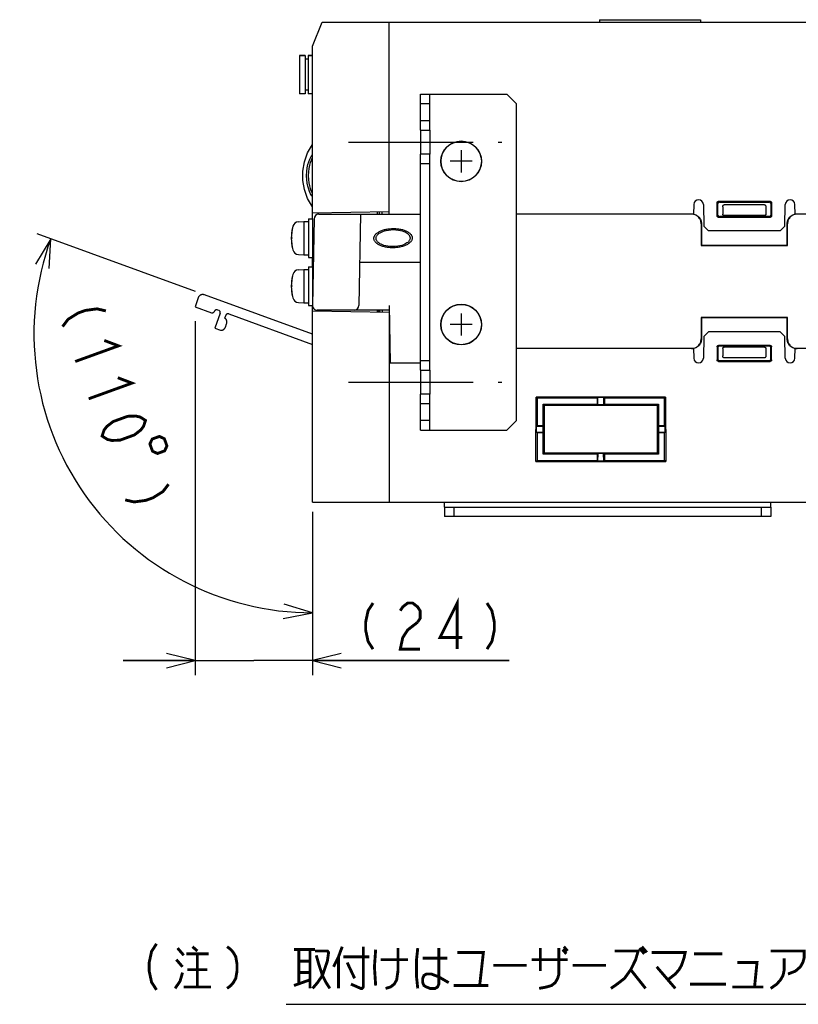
# Model space of a CAD drawing. Extents: x 82 to 1223, y 50 to 823.
# Tile 14 of 35: x 937 to 1099, y 117 to 322. Entities that reach past the tile are written whole.
import ezdxf

# ---------------------------------------------------------------- set-up
doc = ezdxf.new("R2010")
doc.units = 0
doc.header["$LTSCALE"] = 69.3
for name, pattern in [('CENTER', [0.6, 0.375, -0.075, 0.075, -0.075]), ('HIDDEN', [0.2, 0.1, -0.1]), ('PHANTOM', [0.8, 0.45, -0.05, 0.1, -0.05, 0.1, -0.05])]:
    doc.linetypes.add(name, pattern=pattern)
doc.layers.get('0').update_dxf_attribs({"linetype": 'CONTINUOUS'})
for name, color, linetype in [('ALL_AXIS', 7, 'CONTINUOUS'), ('ALL_CURVE', 7, 'CONTINUOUS'), ('ALL_DIM', 7, 'CONTINUOUS'), ('ALL_FEATURES', 7, 'CONTINUOUS'), ('ALL_NOTE', 7, 'CONTINUOUS'), ('DEFAULT_2', 8, 'HIDDEN')]:
    doc.layers.add(name, color=color, linetype=linetype)
doc.dimstyles.get("Standard").update_dxf_attribs({"dimtxt": 2.5, "dimasz": 2.5, "dimexe": 1.25, "dimexo": 0.625, "dimtad": 1, "dimcen": 2.5, "dimazin": 3, "dimtfac": 1, "dimtmove": 0, "dimatfit": 3})

# ---------------------------------------------------------------- blocks, each defined once
blk = doc.blocks.new('*D25')
at = {"layer": 'ALL_DIM', "color": 2, "linetype": 'CONTINUOUS'}
for p, q in [((973.28, 265.11), (940.28, 277.12)), ((997.62, 218.96), (997.62, 195.22))]:
    blk.add_line(p, q, dxfattribs=at)
for points in [[(942.78, 269.92), (943.1, 276.09), (939.91, 270.8)], [(991.56, 197.04), (997.62, 198.22), (991.71, 200.03)]]:
    blk.add_lwpolyline(points, dxfattribs=at)
for start, end in [(160, 215), (215, 270)]:
    blk.add_arc((997.62, 256.25), 58.02, start, end, dxfattribs=at)
blk = doc.blocks.new('_OPEN')
at = {"color": 0, "linetype": 'BYBLOCK'}
for p, q in [((0, 0), (-1, 0.25)), ((-1, -0.25), (0, 0)), ((-1, 0), (0, 0))]:
    blk.add_line(p, q, dxfattribs=at)
blk = doc.blocks.new('*D26')
at = {"layer": 'ALL_DIM', "color": 2, "linetype": 'CONTINUOUS'}
for p, q in [((973.2, 258.94), (973.2, 185.25)), ((997.62, 219.25), (997.62, 185.25)), ((973.2, 188.25), (958.2, 188.25)), ((958.2, 188.25), (985.41, 188.25)), ((1038.64, 188.25), (985.41, 188.25)), ((997.62, 188.25), (1038.64, 188.25))]:
    blk.add_line(p, q, dxfattribs=at)
at = {"layer": 'ALL_DIM', "color": 2, "linetype": 'CONTINUOUS', "xscale": 6, "yscale": 6, "zscale": 6}
blk.add_blockref('_OPEN', (973.2, 188.25), dxfattribs=at)
at = {"layer": 'ALL_DIM', "color": 2, "linetype": 'CONTINUOUS', "xscale": 6, "yscale": 6, "zscale": 6, "rotation": 180}
blk.add_blockref('_OPEN', (997.62, 188.25), dxfattribs=at)

msp = doc.modelspace()

# ---------------------------------------------------------------- linework, layer by layer
at = {"color": 7, "linetype": 'CONTINUOUS'}
msp.add_line((1011.387, 261.25), (1011.387, 260.81), dxfattribs=at)
at = {"color": 2, "linetype": 'CONTINUOUS'}
msp.add_line((992.186, 116.673), (1220.662, 116.673), dxfattribs=at)
at = {"layer": 'ALL_AXIS', "color": 7, "linetype": 'CONTINUOUS'}
for p, q in [((994.925, 314.3), (994.925, 306.3)), ((994.925, 314.3), (996.125, 314.3)), ((996.725, 314.3), (997.625, 314.3)), ((1022.125, 298.75), (1022.125, 293.75)), ((1077.055, 281.25), (1040.125, 281.25)), ((994.706, 279.652), (995.825, 279.75)), ((995.825, 279.75), (995.825, 272.75)), ((995.825, 279.75), (996.825, 279.75)), ((996.825, 280.25), (996.825, 272.25)), ((996.825, 280.25), (997.625, 280.25)), ((997.625, 280.25), (997.625, 272.25)), ((997.625, 278.022), (997.918, 278.022)), ((994.706, 272.848), (995.825, 272.75)), ((997.625, 274.478), (997.856, 274.478)), ((995.825, 272.75), (996.825, 272.75)), ((996.825, 272.25), (997.625, 272.25)), ((994.706, 269.652), (995.825, 269.75)), ((995.825, 269.75), (995.825, 262.75)), ((995.825, 269.75), (996.825, 269.75)), ((996.825, 270.25), (996.825, 262.25)), ((996.825, 270.25), (997.625, 270.25)), ((997.625, 270.25), (997.625, 262.25)), ((997.625, 268.022), (997.743, 268.022)), ((994.706, 262.848), (995.825, 262.75)), ((995.825, 262.75), (996.825, 262.75)), ((997.625, 264.478), (997.681, 264.478)), ((996.825, 262.25), (997.625, 262.25)), ((1022.125, 248.75), (1022.125, 243.75))]:
    msp.add_line(p, q, dxfattribs=at)
at = {"layer": 'ALL_AXIS', "color": 3, "linetype": 'CONTINUOUS'}
for p, q in [((1020.125, 298.75), (1020.125, 293.75)), ((1020.125, 248.75), (1020.125, 243.75))]:
    msp.add_line(p, q, dxfattribs=at)
at = {"layer": 'ALL_AXIS', "color": 7, "linetype": 'CENTER'}
for p, q in [((1005.125, 296.25), (1037.125, 296.25)), ((1005.125, 246.25), (1037.125, 246.25))]:
    msp.add_line(p, q, dxfattribs=at)
at = {"layer": 'ALL_AXIS', "color": 8, "linetype": 'PHANTOM'}
msp.add_line((979.479, 257.711), (979.741, 258.429), dxfattribs=at)
at = {"layer": 'ALL_AXIS', "color": 7, "linetype": 'CONTINUOUS'}
for points in [[(1014.361, 274.478), (1013.825, 274.498), (1013.329, 274.555), (1012.897, 274.637), (1012.525, 274.737), (1012.205, 274.848), (1011.932, 274.968), (1011.7, 275.092), (1011.506, 275.219), (1011.346, 275.345), (1011.216, 275.47), (1011.113, 275.591), (1011.034, 275.706), (1010.975, 275.817), (1010.933, 275.923), (1010.904, 276.026), (1010.889, 276.127), (1010.884, 276.227), (1010.891, 276.327), (1010.91, 276.428), (1010.941, 276.532), (1010.987, 276.64), (1011.05, 276.753), (1011.134, 276.872), (1011.243, 276.996), (1011.38, 277.124), (1011.548, 277.254), (1011.751, 277.385), (1011.993, 277.514), (1012.278, 277.637), (1012.611, 277.754), (1012.999, 277.857), (1013.449, 277.944), (1013.96, 278.002), (1014.499, 278.022)], [(1014.499, 278.022), (1015.035, 278.002), (1015.531, 277.945), (1015.963, 277.863), (1016.335, 277.763), (1016.655, 277.652), (1016.928, 277.532), (1017.159, 277.408), (1017.353, 277.281), (1017.514, 277.155), (1017.643, 277.03), (1017.746, 276.909), (1017.825, 276.794), (1017.884, 276.683), (1017.927, 276.577), (1017.955, 276.474), (1017.971, 276.373), (1017.975, 276.273), (1017.969, 276.173), (1017.95, 276.072), (1017.919, 275.968), (1017.873, 275.86), (1017.809, 275.747), (1017.725, 275.628), (1017.617, 275.504), (1017.48, 275.376), (1017.312, 275.246), (1017.108, 275.115), (1016.867, 274.986), (1016.582, 274.863), (1016.249, 274.746), (1015.861, 274.643), (1015.41, 274.556), (1014.9, 274.498), (1014.361, 274.478)]]:
    msp.add_lwpolyline(points, dxfattribs=at)
for centre, radius in [((1028.625, 292.25), 4.25), ((1028.625, 292.25), 4.2), ((1028.625, 258.25), 4.25), ((1028.625, 258.25), 4.2)]:
    msp.add_circle(centre, radius, dxfattribs=at)
for centre, radius, start, end in [((994.819, 278.357), 1.3, 95, 164.11915), ((1002.225, 276.25), 9, 164.11915, 195.88085), ((994.819, 274.143), 1.3, 195.88085, 265), ((1002.225, 266.25), 9, 164.11915, 195.88085), ((994.819, 268.357), 1.3, 95, 164.11915), ((994.819, 264.143), 1.3, 195.88085, 265)]:
    msp.add_arc(centre, radius, start, end, dxfattribs=at)
at = {"layer": 'ALL_AXIS', "color": 8, "linetype": 'PHANTOM'}
for centre, start, end in [((978.801, 258.771), 340, 55.52249), ((978.54, 258.053), 264.47751, 340)]:
    msp.add_arc(centre, 1, start, end, dxfattribs=at)
at = {"layer": 'ALL_CURVE', "color": 40, "linetype": 'CONTINUOUS'}
for p, q in [((1028.625, 294.55), (1028.625, 289.95)), ((1030.925, 292.25), (1026.325, 292.25)), ((993.473, 276.25), (993.225, 276.25)), ((993.473, 266.25), (993.225, 266.25)), ((1028.625, 260.55), (1028.625, 255.95)), ((1030.925, 258.25), (1026.325, 258.25))]:
    msp.add_line(p, q, dxfattribs=at)
for centre in [(1002.225, 276.25), (1002.225, 266.25)]:
    msp.add_arc(centre, 9, 166.5066, 193.4934, dxfattribs=at)
at = {"layer": 'ALL_DIM', "color": 2, "linetype": 'CONTINUOUS', "const_width": 0.6}
for points in [[(954.587, 261.096), (952.731, 261.523), (950.299, 261.192), (948.794, 260.648), (946.713, 259.346), (945.559, 257.831)], [(954.26, 254.942), (957.219, 253.818), (948.191, 250.553)], [(957.068, 247.179), (960.027, 246.054), (950.999, 242.789)], [(953.807, 235.025), (954.208, 236.268), (954.785, 237.025), (956.114, 238.054), (959.124, 239.143), (960.804, 239.202), (961.732, 238.988), (962.835, 238.29), (962.434, 237.047), (961.857, 236.29), (960.528, 235.261), (957.518, 234.172), (955.838, 234.114), (954.91, 234.327), (953.807, 235.025)], [(965.743, 234.952), (964.239, 234.408), (963.759, 233.384), (964.303, 231.879), (965.327, 231.399), (966.832, 231.943), (967.312, 232.967), (966.768, 234.472), (965.743, 234.952)], [(967.644, 224.993), (966.49, 223.478), (964.409, 222.177), (962.904, 221.633), (960.472, 221.302), (958.616, 221.728)], [(1027.802, 190.65), (1027.802, 200.25), (1024.19, 193.05), (1028.834, 193.05)], [(1010.258, 200.25), (1009.226, 198.65), (1008.71, 196.25), (1008.71, 194.65), (1009.226, 192.25), (1010.258, 190.65)], [(1015.934, 198.65), (1016.45, 199.45), (1017.482, 200.25), (1018.514, 200.25), (1019.546, 199.45), (1020.062, 198.65), (1020.062, 197.05), (1019.546, 196.25)], [(1033.994, 200.25), (1035.026, 198.65), (1035.542, 196.25), (1035.542, 194.65), (1035.026, 192.25), (1033.994, 190.65)], [(1019.546, 196.25), (1017.482, 194.65), (1016.45, 193.05), (1015.934, 190.65), (1020.062, 190.65)]]:
    msp.add_lwpolyline(points, dxfattribs=at)
at = {"layer": 'ALL_FEATURES', "color": 7, "linetype": 'CONTINUOUS'}
for p, q in [((997.625, 316.25), (999.625, 321.25)), ((999.625, 321.25), (1172.925, 321.25)), ((1013.625, 281.25), (1013.625, 321.25)), ((1057.425, 321.75), (1057.425, 321.25)), ((1057.425, 321.75), (1078.525, 321.75)), ((1078.525, 321.75), (1078.525, 321.25)), ((997.625, 280.25), (997.625, 316.25)), ((996.125, 314.3), (994.925, 314.3)), ((996.125, 314.3), (996.125, 306.3)), ((996.725, 314.3), (996.725, 306.3)), ((997.625, 314.3), (996.725, 314.3)), ((996.725, 313.55), (996.125, 313.55)), ((996.125, 306.3), (994.925, 306.3)), ((996.725, 307.05), (996.125, 307.05)), ((997.625, 306.3), (996.725, 306.3)), ((1020.125, 306.25), (1038.125, 306.25)), ((1022.125, 298.75), (1022.125, 306.25)), ((1040.125, 304.25), (1038.125, 306.25)), ((1022.125, 304.25), (1020.125, 304.25)), ((1040.125, 238.25), (1040.125, 304.25)), ((1020.125, 300.75), (1022.125, 300.75)), ((1020.125, 298.75), (1022.125, 298.75)), ((1022.125, 293.75), (1020.125, 293.75)), ((1022.125, 248.75), (1022.125, 293.75)), ((1022.125, 291.75), (1020.125, 291.75)), ((1077.09, 283.267), (1077.055, 281.25)), ((1079.09, 283.267), (1079.169, 278.75)), ((1081.951, 280.874), (1081.946, 283.629)), ((1082.125, 281.049), (1082.125, 283.451)), ((1082.245, 283.929), (1093.005, 283.929)), ((1082.424, 283.75), (1092.826, 283.75)), ((1091.832, 283.183), (1083.418, 283.183)), ((1093.125, 283.451), (1093.125, 281.049)), ((1093.304, 283.629), (1093.299, 280.874)), ((1096.081, 278.75), (1096.16, 283.267)), ((1098.195, 281.25), (1098.16, 283.267)), ((1013.625, 281.729), (997.625, 281.45)), ((998.825, 281.24), (998.825, 281.471)), ((998.957, 281.25), (1020.125, 281.25)), ((1007.625, 281.25), (1007.293, 262.233)), ((1011.125, 281.686), (1011.125, 281.25)), ((1011.625, 281.25), (1011.625, 281.694)), ((1012.125, 281.25), (1012.125, 281.703)), ((1076.624, 281.25), (1040.125, 281.25)), ((1077.205, 281.164), (1077.014, 281.212)), ((1077.05, 281.217), (1077.088, 281.212)), ((1083.125, 282.768), (1083.125, 281.25)), ((1092.125, 282.768), (1092.125, 281.25)), ((1098.162, 281.212), (1098.2, 281.217)), ((1109.911, 281.25), (1098.195, 281.25)), ((997.957, 280.267), (997.643, 262.267)), ((1078.625, 279.25), (1078.625, 274.75)), ((1078.697, 279.25), (1078.694, 274.819)), ((1093.001, 280.576), (1082.249, 280.576)), ((1092.827, 280.75), (1082.423, 280.75)), ((1091.825, 280.95), (1083.425, 280.95)), ((1096.556, 274.819), (1096.553, 279.25)), ((1096.625, 274.75), (1096.625, 279.25)), ((1079.169, 278.75), (1080.186, 277.75)), ((1095.064, 277.75), (1080.186, 277.75)), ((1095.064, 277.75), (1096.081, 278.75)), ((1078.625, 274.75), (1078.694, 274.819)), ((1078.694, 274.819), (1096.556, 274.819)), ((1096.625, 274.75), (1096.556, 274.819)), ((1078.625, 274.75), (1096.625, 274.75)), ((997.625, 270.25), (997.625, 272.25)), ((1007.45, 271.25), (1020.125, 271.25)), ((997.625, 221.25), (997.625, 262.25)), ((1013.625, 260.771), (997.625, 261.05)), ((1013.625, 261.25), (998.643, 261.25)), ((998.825, 261.029), (998.825, 261.25)), ((1011.125, 261.25), (1011.125, 260.814)), ((1011.625, 261.25), (1011.641, 260.805)), ((1012.125, 261.25), (1012.141, 260.797)), ((1013.608, 262.25), (1013.817, 250.25)), ((1013.625, 260.771), (1013.625, 221.25)), ((1096.625, 259.75), (1078.625, 259.75)), ((1078.625, 259.75), (1078.694, 259.681)), ((1078.625, 259.75), (1078.625, 255.25)), ((1096.556, 259.681), (1078.694, 259.681)), ((1078.694, 259.681), (1078.697, 255.25)), ((1096.553, 255.25), (1096.556, 259.681)), ((1096.625, 259.75), (1096.556, 259.681)), ((1096.625, 255.25), (1096.625, 259.75)), ((1080.186, 256.75), (1079.169, 255.75)), ((1095.064, 256.75), (1080.186, 256.75)), ((1096.081, 255.75), (1095.064, 256.75)), ((1079.169, 255.75), (1079.09, 251.233)), ((1096.16, 251.233), (1096.081, 255.75)), ((1077.055, 253.25), (1040.125, 253.25)), ((1076.624, 253.25), (1076.82, 253.26)), ((1077.055, 253.25), (1077.09, 251.233)), ((1081.951, 253.626), (1081.946, 250.871)), ((1082.125, 253.451), (1082.125, 251.049)), ((1093.001, 253.924), (1082.249, 253.924)), ((1092.827, 253.75), (1082.423, 253.75)), ((1083.125, 253.25), (1083.125, 251.732)), ((1091.825, 253.55), (1083.425, 253.55)), ((1092.125, 253.25), (1092.125, 251.732)), ((1093.125, 251.049), (1093.125, 253.451)), ((1093.304, 250.871), (1093.299, 253.626)), ((1098.16, 251.233), (1098.195, 253.25)), ((1172.287, 253.25), (1098.195, 253.25)), ((1098.43, 253.26), (1098.626, 253.25)), ((1013.625, 250.25), (1020.125, 250.25)), ((1020.125, 250.75), (1022.125, 250.75)), ((1082.245, 250.571), (1093.005, 250.571)), ((1082.424, 250.75), (1092.826, 250.75)), ((1091.832, 251.317), (1083.418, 251.317)), ((1020.125, 248.75), (1022.125, 248.75)), ((1022.125, 243.75), (1020.125, 243.75)), ((1022.125, 236.25), (1022.125, 243.75)), ((1044.214, 229.739), (1044.235, 243.141)), ((1071.215, 243.141), (1044.235, 243.141)), ((1044.235, 243.141), (1044.425, 242.95)), ((1056.975, 242.95), (1044.425, 242.95)), ((1044.425, 242.95), (1044.425, 237.2)), ((1056.975, 242.95), (1057.093, 243.068)), ((1056.975, 242.95), (1056.975, 241.65)), ((1058.357, 243.068), (1057.093, 243.068)), ((1057.127, 241.498), (1057.093, 243.068)), ((1058.323, 241.498), (1058.357, 243.068)), ((1058.475, 242.95), (1058.357, 243.068)), ((1071.025, 242.95), (1058.475, 242.95)), ((1058.475, 242.95), (1058.475, 241.65)), ((1071.215, 243.141), (1071.025, 242.95)), ((1071.025, 237.2), (1071.025, 242.95)), ((1071.215, 243.141), (1071.236, 229.739)), ((1022.125, 241.75), (1020.125, 241.75)), ((1045.625, 241.1), (1045.625, 231.75)), ((1045.725, 241.65), (1056.975, 241.65)), ((1045.918, 241.457), (1045.725, 241.65)), ((1045.725, 241.1), (1045.725, 241.65)), ((1045.918, 241.457), (1069.532, 241.457)), ((1045.918, 241.457), (1045.933, 231.459)), ((1056.975, 241.65), (1057.127, 241.498)), ((1058.323, 241.498), (1057.127, 241.498)), ((1058.475, 241.65), (1058.323, 241.498)), ((1058.475, 241.65), (1069.725, 241.65)), ((1069.517, 231.459), (1069.532, 241.457)), ((1069.532, 241.457), (1069.725, 241.65)), ((1069.725, 241.65), (1069.725, 241.1)), ((1069.785, 231.75), (1069.785, 241.1)), ((1022.125, 238.25), (1020.125, 238.25)), ((1038.125, 236.25), (1040.125, 238.25)), ((1020.125, 236.25), (1038.125, 236.25)), ((1044.296, 235.829), (1044.298, 237.073)), ((1044.296, 235.829), (1045.886, 235.861)), ((1044.298, 237.073), (1044.425, 237.2)), ((1044.298, 237.073), (1045.884, 237.041)), ((1044.425, 237.2), (1045.625, 237.2)), ((1045.884, 237.041), (1045.725, 237.2)), ((1045.886, 235.861), (1045.725, 235.7)), ((1045.886, 235.861), (1045.884, 237.041)), ((1069.564, 235.861), (1069.566, 237.041)), ((1069.564, 235.861), (1071.154, 235.829)), ((1069.564, 235.861), (1069.725, 235.7)), ((1069.566, 237.041), (1069.725, 237.2)), ((1069.566, 237.041), (1071.152, 237.073)), ((1069.785, 237.2), (1071.025, 237.2)), ((1071.152, 237.073), (1071.025, 237.2)), ((1071.154, 235.829), (1071.152, 237.073)), ((1044.296, 235.829), (1044.425, 235.7)), ((1045.625, 235.7), (1044.425, 235.7)), ((1044.425, 235.7), (1044.425, 229.95)), ((1071.025, 235.7), (1069.785, 235.7)), ((1071.154, 235.829), (1071.025, 235.7)), ((1071.025, 229.95), (1071.025, 235.7)), ((1045.725, 231.25), (1045.725, 231.75)), ((1069.725, 231.75), (1069.725, 231.25)), ((1044.214, 229.739), (1044.425, 229.95)), ((1044.214, 229.739), (1071.236, 229.739)), ((1044.425, 229.95), (1056.975, 229.95)), ((1045.933, 231.459), (1045.725, 231.25)), ((1056.975, 231.25), (1045.725, 231.25)), ((1069.517, 231.459), (1045.933, 231.459)), ((1056.975, 231.25), (1057.143, 231.418)), ((1056.975, 231.25), (1056.975, 229.95)), ((1056.975, 229.95), (1057.113, 229.812)), ((1057.113, 229.812), (1057.143, 231.418)), ((1058.337, 229.812), (1057.113, 229.812)), ((1058.307, 231.418), (1057.143, 231.418)), ((1058.475, 231.25), (1058.307, 231.418)), ((1058.337, 229.812), (1058.307, 231.418)), ((1058.475, 229.95), (1058.337, 229.812)), ((1069.725, 231.25), (1058.475, 231.25)), ((1058.475, 231.25), (1058.475, 229.95)), ((1058.475, 229.95), (1071.025, 229.95)), ((1069.517, 231.459), (1069.725, 231.25)), ((1071.236, 229.739), (1071.025, 229.95)), ((997.625, 221.25), (1172.925, 221.25)), ((1025.125, 220.25), (1025.125, 218.25)), ((1027.125, 220.25), (1027.125, 218.25)), ((1091.125, 220.25), (1091.125, 218.25)), ((1093.125, 220.25), (1093.125, 218.25)), ((1093.125, 218.25), (1025.125, 218.25))]:
    msp.add_line(p, q, dxfattribs=at)
at = {"layer": 'ALL_FEATURES', "color": 3, "linetype": 'CONTINUOUS'}
for p, q in [((1020.125, 298.75), (1020.125, 306.25)), ((1020.125, 248.75), (1020.125, 293.75)), ((1020.125, 236.25), (1020.125, 243.75)), ((1025.125, 220.25), (1025.125, 221.25)), ((1025.125, 220.25), (1093.125, 220.25)), ((1093.125, 220.25), (1093.125, 221.25))]:
    msp.add_line(p, q, dxfattribs=at)
at = {"layer": 'ALL_FEATURES', "color": 8, "linetype": 'PHANTOM'}
for p, q in [((973.811, 263.815), (973.204, 261.945)), ((997.625, 256.249), (975.104, 264.445)), ((973.204, 261.945), (976.574, 260.718)), ((977.212, 261.009), (977.218, 261.025)), ((978.393, 260.597), (977.316, 257.468)), ((977.856, 261.316), (978.092, 261.23)), ((980.213, 260.458), (997.625, 254.12)), ((979.367, 259.595), (979.572, 260.159)), ((977.316, 257.468), (978.444, 257.058))]:
    msp.add_line(p, q, dxfattribs=at)
at = {"layer": 'ALL_FEATURES', "color": 7, "linetype": 'CONTINUOUS'}
for points in [[(997.625, 282.75), (996.597, 284.504), (995.957, 286.361), (995.66, 288.28), (995.66, 290.22), (995.957, 292.139), (996.597, 293.996), (997.625, 295.75)], [(997.625, 284.901), (997.494, 285.074), (997.257, 285.474), (997.04, 285.934), (996.845, 286.456), (996.678, 287.044), (996.545, 287.702), (996.457, 288.434), (996.424, 289.246), (996.458, 290.098), (996.555, 290.876), (996.697, 291.555), (996.871, 292.149), (997.07, 292.67), (997.288, 293.125), (997.522, 293.522), (997.625, 293.66)], [(997.625, 285.54), (997.555, 285.675), (997.372, 286.11), (997.204, 286.604), (997.058, 287.158), (996.943, 287.778), (996.865, 288.468), (996.836, 289.233), (996.866, 290.04), (996.952, 290.775), (997.078, 291.417), (997.231, 291.979), (997.404, 292.473), (997.59, 292.906), (997.625, 292.974)], [(1081.946, 283.629), (1081.961, 283.722), (1082.003, 283.806), (1082.069, 283.872), (1082.153, 283.914), (1082.245, 283.929)], [(1082.424, 283.75), (1082.332, 283.735), (1082.248, 283.693), (1082.182, 283.627), (1082.14, 283.544), (1082.125, 283.451)], [(1083.125, 282.768), (1083.13, 282.842), (1083.143, 282.911), (1083.163, 282.973), (1083.188, 283.027), (1083.218, 283.072), (1083.249, 283.108), (1083.282, 283.136), (1083.316, 283.157), (1083.35, 283.172), (1083.384, 283.18), (1083.418, 283.183)], [(1091.832, 283.183), (1091.866, 283.18), (1091.9, 283.172), (1091.934, 283.157), (1091.968, 283.136), (1092.001, 283.108), (1092.032, 283.072), (1092.062, 283.027), (1092.087, 282.973), (1092.107, 282.911), (1092.12, 282.842), (1092.125, 282.768)], [(1093.125, 283.451), (1093.11, 283.544), (1093.068, 283.627), (1093.002, 283.693), (1092.918, 283.735), (1092.826, 283.75)], [(1093.005, 283.929), (1093.097, 283.914), (1093.181, 283.872), (1093.247, 283.806), (1093.289, 283.722), (1093.304, 283.629)], [(1077.014, 281.212), (1076.82, 281.24), (1076.624, 281.25)], [(1077.088, 281.212), (1077.278, 281.164), (1077.463, 281.098), (1077.641, 281.014), (1077.809, 280.913), (1077.967, 280.796), (1078.112, 280.664), (1078.244, 280.519), (1078.361, 280.361), (1078.461, 280.193), (1078.545, 280.015), (1078.611, 279.83), (1078.659, 279.64), (1078.688, 279.446), (1078.697, 279.25)], [(1078.625, 279.25), (1078.615, 279.446), (1078.587, 279.64), (1078.539, 279.83), (1078.473, 280.015), (1078.389, 280.193), (1078.288, 280.361), (1078.171, 280.518), (1078.039, 280.664), (1077.894, 280.796), (1077.736, 280.913), (1077.567, 281.014), (1077.39, 281.098), (1077.205, 281.164)], [(1082.125, 281.049), (1082.14, 280.956), (1082.182, 280.873), (1082.248, 280.807), (1082.331, 280.765), (1082.423, 280.75)], [(1083.425, 280.95), (1083.378, 280.954), (1083.332, 280.965), (1083.289, 280.983), (1083.249, 281.007), (1083.213, 281.038), (1083.182, 281.074), (1083.158, 281.114), (1083.14, 281.157), (1083.129, 281.203), (1083.125, 281.25)], [(1092.125, 281.25), (1092.121, 281.203), (1092.11, 281.157), (1092.092, 281.114), (1092.068, 281.074), (1092.037, 281.038), (1092.001, 281.007), (1091.961, 280.983), (1091.918, 280.965), (1091.872, 280.954), (1091.825, 280.95)], [(1092.827, 280.75), (1092.919, 280.765), (1093.002, 280.807), (1093.068, 280.873), (1093.11, 280.956), (1093.125, 281.049)], [(1096.553, 279.25), (1096.562, 279.446), (1096.591, 279.64), (1096.639, 279.83), (1096.705, 280.015), (1096.789, 280.193), (1096.889, 280.361), (1097.006, 280.519), (1097.138, 280.664), (1097.283, 280.796), (1097.441, 280.913), (1097.609, 281.014), (1097.787, 281.098), (1097.972, 281.164), (1098.162, 281.212)], [(1098.236, 281.212), (1098.045, 281.164), (1097.86, 281.098), (1097.683, 281.014), (1097.514, 280.913), (1097.356, 280.796), (1097.211, 280.664), (1097.079, 280.518), (1096.962, 280.361), (1096.861, 280.193), (1096.777, 280.015), (1096.711, 279.83), (1096.663, 279.64), (1096.635, 279.446), (1096.625, 279.25)], [(1098.626, 281.25), (1098.43, 281.24), (1098.236, 281.212)], [(1082.249, 280.576), (1082.157, 280.59), (1082.074, 280.633), (1082.008, 280.699), (1081.965, 280.782), (1081.951, 280.874)], [(1093.299, 280.874), (1093.285, 280.782), (1093.242, 280.699), (1093.176, 280.633), (1093.093, 280.59), (1093.001, 280.576)], [(1076.82, 253.26), (1077.014, 253.288), (1077.205, 253.336), (1077.39, 253.402), (1077.567, 253.486), (1077.736, 253.587), (1077.894, 253.704), (1078.039, 253.836), (1078.171, 253.982), (1078.288, 254.139), (1078.389, 254.307), (1078.473, 254.485), (1078.539, 254.67), (1078.587, 254.86), (1078.615, 255.054), (1078.625, 255.25)], [(1078.697, 255.25), (1078.688, 255.054), (1078.659, 254.86), (1078.611, 254.67), (1078.545, 254.485), (1078.461, 254.307), (1078.361, 254.139), (1078.244, 253.981), (1078.112, 253.836), (1077.967, 253.704), (1077.809, 253.587), (1077.641, 253.486), (1077.463, 253.402), (1077.278, 253.336)], [(1097.972, 253.336), (1097.787, 253.402), (1097.609, 253.486), (1097.441, 253.587), (1097.283, 253.704), (1097.138, 253.836), (1097.006, 253.981), (1096.889, 254.139), (1096.789, 254.307), (1096.705, 254.485), (1096.639, 254.67), (1096.591, 254.86), (1096.562, 255.054), (1096.553, 255.25)], [(1096.625, 255.25), (1096.635, 255.054), (1096.663, 254.86), (1096.711, 254.67), (1096.777, 254.485), (1096.861, 254.307), (1096.962, 254.139), (1097.079, 253.982), (1097.211, 253.836), (1097.356, 253.704), (1097.514, 253.587), (1097.683, 253.486), (1097.86, 253.402), (1098.045, 253.336), (1098.236, 253.288), (1098.43, 253.26)], [(1077.278, 253.336), (1077.088, 253.288), (1076.893, 253.26)], [(1081.951, 253.626), (1081.991, 253.775), (1082.1, 253.884), (1082.249, 253.924)], [(1082.423, 253.75), (1082.274, 253.71), (1082.165, 253.601), (1082.125, 253.451)], [(1083.125, 253.25), (1083.129, 253.297), (1083.14, 253.343), (1083.158, 253.386), (1083.182, 253.426), (1083.213, 253.462), (1083.249, 253.493), (1083.289, 253.517), (1083.332, 253.535), (1083.378, 253.546), (1083.425, 253.55)], [(1091.825, 253.55), (1091.872, 253.546), (1091.918, 253.535), (1091.961, 253.517), (1092.001, 253.493), (1092.037, 253.462), (1092.068, 253.426), (1092.092, 253.386), (1092.11, 253.343), (1092.121, 253.297), (1092.125, 253.25)], [(1093.125, 253.451), (1093.085, 253.601), (1092.976, 253.71), (1092.827, 253.75)], [(1093.001, 253.924), (1093.15, 253.884), (1093.259, 253.775), (1093.299, 253.626)], [(1098.357, 253.26), (1098.162, 253.288), (1097.972, 253.336)], [(1082.245, 250.571), (1082.095, 250.611), (1081.986, 250.721), (1081.946, 250.871)], [(1082.125, 251.049), (1082.165, 250.899), (1082.274, 250.79), (1082.424, 250.75)], [(1083.418, 251.317), (1083.384, 251.32), (1083.35, 251.328), (1083.316, 251.343), (1083.282, 251.364), (1083.249, 251.392), (1083.218, 251.428), (1083.188, 251.473), (1083.163, 251.527), (1083.143, 251.589), (1083.13, 251.658), (1083.125, 251.732)], [(1092.125, 251.732), (1092.12, 251.658), (1092.107, 251.589), (1092.087, 251.527), (1092.062, 251.473), (1092.032, 251.428), (1092.001, 251.392), (1091.968, 251.364), (1091.934, 251.343), (1091.9, 251.328), (1091.866, 251.32), (1091.832, 251.317)], [(1092.826, 250.75), (1092.976, 250.79), (1093.085, 250.899), (1093.125, 251.049)], [(1093.304, 250.871), (1093.264, 250.721), (1093.155, 250.611), (1093.005, 250.571)]]:
    msp.add_lwpolyline(points, dxfattribs=at)
for centre, start, end in [((1078.09, 283.25), 1, 179), ((1097.16, 283.25), 1, 179), ((998.957, 280.25), 90, 179), ((998.643, 262.25), 179, 270), ((1006.293, 262.25), 270, 359), ((1078.09, 251.25), 181, 359), ((1097.16, 251.25), 181, 359)]:
    msp.add_arc(centre, 1, start, end, dxfattribs=at)
at = {"layer": 'ALL_FEATURES', "color": 8, "linetype": 'PHANTOM'}
for centre, radius, start, end in [((974.762, 263.506), 1, 70, 162), ((976.745, 261.188), 0.5, 250, 339), ((977.685, 260.846), 0.5, 70, 159), ((977.921, 260.76), 0.5, 341, 70), ((980.042, 259.988), 0.5, 70, 160)]:
    msp.add_arc(centre, radius, start, end, dxfattribs=at)
at = {"layer": 'ALL_NOTE', "color": 2, "linetype": 'CONTINUOUS', "const_width": 0.6}
for points in [[(965.139, 129.28), (964.107, 127.68), (963.591, 125.28), (963.591, 123.68), (964.107, 121.28), (965.139, 119.68)], [(969.525, 128.38), (970.815, 126.88)], [(971.331, 127.18), (975.975, 127.18)], [(972.621, 128.68), (973.653, 127.78)], [(973.653, 127.18), (973.653, 120.28)], [(979.845, 128.68), (980.619, 128.08), (981.135, 127.48), (981.651, 126.58), (981.909, 125.08), (981.909, 123.58), (981.651, 122.08), (981.135, 121.18), (980.619, 120.58), (979.845, 119.98)], [(993.777, 128.08), (998.163, 128.08)], [(994.809, 128.08), (994.809, 120.88)], [(997.131, 128.08), (997.131, 119.98)], [(998.163, 127.78), (1000.743, 127.78), (1001.001, 127.48), (1000.743, 125.68), (999.711, 122.68), (998.679, 121.18), (997.647, 119.98)], [(998.421, 126.88), (998.937, 125.08), (999.711, 122.68), (1000.485, 121.18), (1001.259, 119.98)], [(1003.839, 128.68), (1003.065, 126.58), (1002.033, 124.48)], [(1008.225, 128.68), (1008.225, 120.28), (1007.967, 119.98), (1007.709, 119.98), (1005.645, 120.88)], [(1010.805, 128.08), (1010.547, 124.48), (1010.805, 120.58)], [(1015.449, 128.38), (1015.449, 123.58), (1015.191, 121.78), (1014.675, 120.88), (1013.901, 120.28), (1012.869, 119.98)], [(1019.577, 128.38), (1019.319, 125.98), (1019.319, 122.38), (1019.577, 119.98)], [(1023.963, 128.38), (1023.963, 120.88), (1023.705, 120.28), (1023.189, 119.98), (1022.157, 119.98), (1021.383, 120.28), (1020.867, 120.58), (1020.609, 121.18), (1020.609, 122.08), (1020.867, 122.68), (1021.383, 122.98), (1022.415, 122.98), (1023.189, 122.68), (1023.963, 122.38), (1026.027, 121.18)], [(1027.833, 127.48), (1033.251, 127.48), (1032.477, 120.58)], [(1048.989, 128.38), (1048.989, 122.98), (1048.731, 122.08), (1048.215, 121.18), (1047.441, 120.58), (1046.409, 120.28), (1044.861, 119.98)], [(1045.119, 123.58), (1045.119, 128.38)], [(1049.763, 128.08), (1050.537, 127.18)], [(1050.021, 128.68), (1050.795, 127.78)], [(1060.599, 127.78), (1065.501, 127.78), (1064.985, 125.98), (1063.953, 123.88), (1062.663, 122.08), (1061.115, 120.88), (1059.825, 119.98)], [(1065.759, 128.38), (1066.791, 127.18)], [(1066.275, 128.68), (1067.307, 127.48)], [(1068.339, 127.48), (1075.305, 127.48), (1075.047, 126.28), (1074.531, 124.78), (1074.015, 123.88), (1073.241, 122.98), (1072.467, 122.38), (1071.693, 121.78)], [(1077.111, 127.18), (1083.045, 127.18)], [(1093.107, 127.78), (1100.073, 127.78), (1100.073, 126.28), (1099.815, 125.38), (1099.299, 124.48), (1098.267, 123.58), (1096.719, 122.98)], [(969.267, 125.98), (970.557, 124.48)], [(994.809, 125.68), (997.131, 125.68)], [(1003.065, 126.58), (1003.065, 119.98)], [(1004.097, 126.58), (1009.515, 126.58)], [(1004.871, 125.38), (1006.419, 122.08)], [(1011.837, 125.98), (1017.513, 125.98)], [(1020.609, 126.28), (1025.769, 126.28)], [(1043.313, 125.98), (1050.795, 125.98)], [(1086.141, 125.38), (1090.269, 125.38), (1089.753, 120.28)], [(1095.945, 126.28), (1095.945, 123.88), (1095.687, 122.68), (1095.171, 121.78), (1094.397, 120.88), (1093.107, 119.98)], [(969.009, 119.98), (970.041, 121.48), (970.557, 123.28)], [(971.589, 123.88), (975.717, 123.88)], [(994.809, 123.28), (997.131, 123.28)], [(1035.315, 124.78), (1042.281, 124.78)], [(1051.827, 124.78), (1058.793, 124.78)], [(1063.953, 123.88), (1067.049, 119.98)], [(1069.371, 124.48), (1073.241, 119.98)], [(993.777, 120.58), (997.131, 121.78)], [(1076.337, 120.88), (1083.819, 120.88)], [(970.815, 120.28), (976.491, 120.28)], [(1027.059, 120.58), (1034.283, 120.58)], [(1085.109, 120.28), (1091.559, 120.28)]]:
    msp.add_lwpolyline(points, dxfattribs=at)
at = {"layer": 'DEFAULT_2', "color": 8, "linetype": 'HIDDEN'}
for p, q in [((997.922, 278.25), (997.625, 278.25)), ((997.852, 274.25), (997.625, 274.25)), ((997.747, 268.25), (997.625, 268.25)), ((997.677, 264.25), (997.625, 264.25))]:
    msp.add_line(p, q, dxfattribs=at)
for points in [[(1014.352, 274.25), (1014.135, 274.253), (1013.92, 274.262), (1013.706, 274.276), (1013.494, 274.297), (1013.285, 274.323), (1013.079, 274.355), (1012.877, 274.392), (1012.679, 274.435), (1012.487, 274.483), (1012.301, 274.536), (1012.12, 274.595), (1011.947, 274.658), (1011.781, 274.726), (1011.622, 274.798), (1011.472, 274.875), (1011.331, 274.955), (1011.198, 275.04), (1011.075, 275.128), (1010.962, 275.219), (1010.859, 275.313), (1010.767, 275.41), (1010.685, 275.51), (1010.614, 275.611), (1010.555, 275.715), (1010.507, 275.82), (1010.47, 275.926), (1010.445, 276.034), (1010.431, 276.142), (1010.43, 276.25), (1010.44, 276.358), (1010.462, 276.466), (1010.495, 276.574), (1010.54, 276.68), (1010.597, 276.785), (1010.664, 276.889), (1010.743, 276.99), (1010.832, 277.09), (1010.932, 277.187), (1011.043, 277.281), (1011.163, 277.372), (1011.293, 277.46), (1011.432, 277.545), (1011.58, 277.625), (1011.736, 277.702), (1011.9, 277.774), (1012.071, 277.842), (1012.25, 277.905), (1012.435, 277.964), (1012.625, 278.017), (1012.821, 278.065), (1013.022, 278.108), (1013.227, 278.145), (1013.435, 278.177), (1013.646, 278.203), (1013.86, 278.224), (1014.075, 278.238), (1014.291, 278.247), (1014.508, 278.25)], [(1014.508, 278.25), (1014.724, 278.247), (1014.94, 278.238), (1015.154, 278.224), (1015.366, 278.203), (1015.575, 278.177), (1015.781, 278.145), (1015.983, 278.108), (1016.18, 278.065), (1016.372, 278.017), (1016.559, 277.964), (1016.739, 277.905), (1016.913, 277.842), (1017.079, 277.774), (1017.237, 277.702), (1017.388, 277.625), (1017.529, 277.545), (1017.661, 277.46), (1017.784, 277.372), (1017.898, 277.281), (1018, 277.187), (1018.093, 277.09), (1018.175, 276.99), (1018.245, 276.889), (1018.305, 276.785), (1018.353, 276.68), (1018.39, 276.574), (1018.415, 276.466), (1018.428, 276.358), (1018.43, 276.25), (1018.42, 276.142), (1018.398, 276.034), (1018.365, 275.926), (1018.32, 275.82), (1018.263, 275.715), (1018.196, 275.611), (1018.117, 275.51), (1018.027, 275.41), (1017.927, 275.313), (1017.817, 275.219), (1017.697, 275.128), (1017.567, 275.04), (1017.428, 274.955), (1017.28, 274.875), (1017.124, 274.798), (1016.96, 274.726), (1016.788, 274.658), (1016.61, 274.595), (1016.425, 274.536), (1016.235, 274.483), (1016.039, 274.435), (1015.838, 274.392), (1015.633, 274.355), (1015.425, 274.323), (1015.213, 274.297), (1015, 274.276), (1014.785, 274.262), (1014.568, 274.253), (1014.352, 274.25)]]:
    msp.add_lwpolyline(points, dxfattribs=at)

# ---------------------------------------------------------------- dimensions: what is measured, and where the dimension line sits
at = {"layer": 'ALL_DIM', "color": 2, "linetype": 'CONTINUOUS'}
dim = msp.add_angular_dim_2l(base=(950.095, 222.967), line1=((940.281, 277.12), (973.275, 265.111)), line2=((997.625, 218.965), (997.625, 195.225)), dimstyle='Standard', dxfattribs=at)
dim.commit()
dim.dimension.update_dxf_attribs({"geometry": '*D25', "text_midpoint": (943.98, 262.199), "dimtype": 130})
dim = msp.add_linear_dim(base=(973.204, 188.25), p1=(997.625, 219.25), p2=(973.204, 258.945), angle=180, dimstyle='Standard', dxfattribs=at)
dim.commit()
dim.dimension.update_dxf_attribs({"geometry": '*D26', "text_midpoint": (1005.614, 190.65), "dimtype": 128})

doc.saveas('drawing.dxf')
